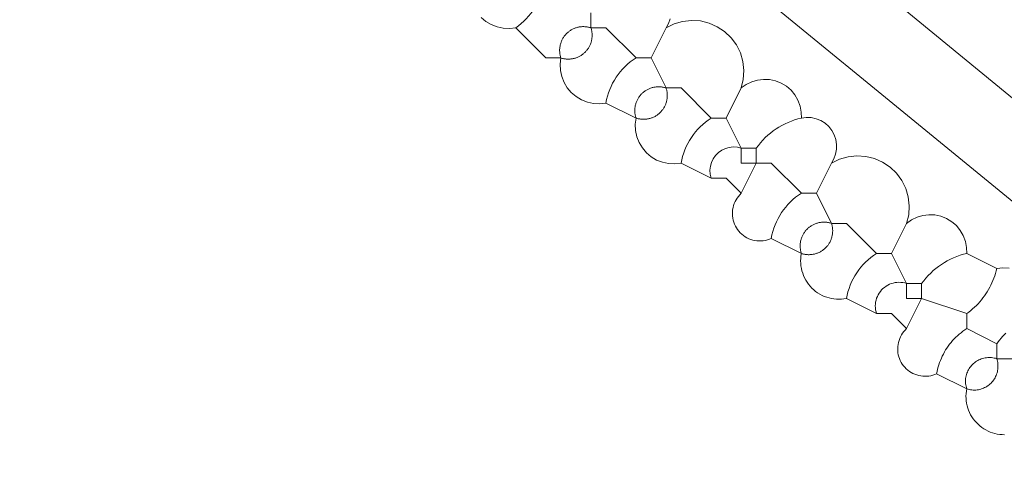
# Model space of a CAD drawing. Header units: inches. Extents: x 158416 to 160804, y 432611 to 437652.
# Tile 6 of 193: x 158890 to 158912, y 432822 to 432832. Entities that reach past the tile are written whole.
import ezdxf

# ---------------------------------------------------------------- set-up
doc = ezdxf.new("R2010")
doc.units = ezdxf.units.IN
doc.header["$MEASUREMENT"] = 0
doc.layers.add('4.2-K&L-MIDDENSPANNING', color=10, linetype='Continuous')
doc.layers.add('4.2-K&L-SIGNAAL UPC', color=222, linetype='Continuous')

msp = doc.modelspace()

# ---------------------------------------------------------------- linework, layer by layer
at = {"layer": '4.2-K&L-MIDDENSPANNING', "linetype": 'Continuous', "lineweight": 0, "ltscale": 1.75}
for points in [[(159034.333, 432726.333, 0), (159033, 432730.333, 0), (158880.398, 432855.415, 0), (158873.667, 432861, 0)], [(159037.667, 432724.333, 0), (159037.333, 432725, 0), (159036.881, 432725.061, 0), (159036.445, 432725.195, 0), (159036.036, 432725.399, 0), (159035.667, 432725.667, 0), (159035, 432726, 0), (159034.667, 432726.333, 0), (159034.333, 432726.333, 0), (159034, 432726.333, 0), (159031.667, 432728.667, 0), (159031.58, 432729.029, 0), (159031.438, 432729.374, 0), (159031.244, 432729.693, 0), (159031.002, 432729.977, 0), (159030.719, 432730.22, 0), (159030.402, 432730.415, 0), (158872.333, 432859.667, 0)]]:
    msp.add_polyline3d(points, dxfattribs=at)
at = {"layer": '4.2-K&L-SIGNAAL UPC', "linetype": 'Continuous', "lineweight": 0, "ltscale": 1.75}
for p, q in [((158903.667, 432830.667), (158904, 432831.333)), ((158905.333, 432829.333), (158905.667, 432830)), ((158907.333, 432827.667), (158907.667, 432828.333)), ((158909, 432826.333), (158909.333, 432827)), ((158911.333, 432824.333), (158910.667, 432824.667))]:
    msp.add_line(p, q, dxfattribs=at)
for points in [[(158905.667, 432827.667, 0), (158906, 432828.333, 0), (158905.667, 432828.333, 0), (158905.667, 432828.667, 0), (158905.58, 432828.688, 0), (158905.49, 432828.694, 0), (158905.401, 432828.684, 0), (158905.315, 432828.66, 0), (158905.234, 432828.621, 0), (158905.161, 432828.57, 0), (158905.097, 432828.506, 0), (158905.045, 432828.433, 0), (158905.007, 432828.352, 0), (158904.983, 432828.266, 0), (158904.973, 432828.177, 0), (158904.979, 432828.087, 0), (158905, 432828, 0), (158904.333, 432828.333, 0), (158904.195, 432828.317, 0), (158904.056, 432828.324, 0), (158903.92, 432828.353, 0), (158903.791, 432828.404, 0), (158903.672, 432828.476, 0), (158903.566, 432828.566, 0), (158903.476, 432828.672, 0), (158903.404, 432828.791, 0), (158903.353, 432828.92, 0), (158903.324, 432829.056, 0), (158903.317, 432829.195, 0), (158903.333, 432829.333, 0), (158902.667, 432829.667, 0), (158902.529, 432829.651, 0), (158902.39, 432829.657, 0), (158902.254, 432829.687, 0), (158902.124, 432829.738, 0), (158902.005, 432829.809, 0), (158901.899, 432829.899, 0), (158901.809, 432830.005, 0), (158901.738, 432830.124, 0), (158901.687, 432830.254, 0), (158901.657, 432830.39, 0), (158901.651, 432830.529, 0), (158901.667, 432830.667, 0), (158901.333, 432830.667, 0), (158900.667, 432831.333, 0), (158900.529, 432831.317, 0), (158900.39, 432831.324, 0), (158900.254, 432831.353, 0), (158900.124, 432831.404, 0), (158900.005, 432831.476, 0), (158899.899, 432831.566, 0)], [(158910.667, 432825, 0), (158909.667, 432825.333, 0), (158909.667, 432825.667, 0), (158909.333, 432825.667, 0), (158909, 432826.333, 0), (158908.667, 432826.333, 0), (158908, 432827, 0), (158907.667, 432827, 0), (158907.333, 432827.667, 0), (158907, 432827.667, 0), (158906.333, 432828.333, 0), (158906, 432828.333, 0), (158906, 432828.667, 0), (158905.667, 432828.667, 0), (158905.333, 432829.333, 0), (158905, 432829.333, 0), (158904.333, 432830, 0), (158904, 432830, 0), (158903.667, 432830.667, 0), (158903.333, 432830.667, 0), (158902.667, 432831.333, 0), (158902.333, 432831.333, 0), (158902.333, 432831.667, 0)], [(158904.094, 432831.532, 0), (158904.056, 432831.429, 0), (158904, 432831.333, 0), (158904.178, 432831.421, 0), (158904.367, 432831.476, 0), (158904.564, 432831.498, 0), (158904.761, 432831.485, 0), (158904.954, 432831.438, 0), (158905.135, 432831.359, 0), (158905.299, 432831.249, 0), (158905.443, 432831.113, 0), (158905.56, 432830.953, 0), (158905.648, 432830.776, 0), (158905.703, 432830.586, 0), (158905.725, 432830.39, 0), (158905.713, 432830.192, 0), (158905.667, 432830, 0), (158905.777, 432830.079, 0), (158905.898, 432830.138, 0), (158906.027, 432830.176, 0), (158906.161, 432830.192, 0), (158906.296, 432830.186, 0), (158906.428, 432830.158, 0), (158906.554, 432830.107, 0), (158906.669, 432830.037, 0), (158906.771, 432829.949, 0), (158906.857, 432829.845, 0), (158906.925, 432829.728, 0), (158906.972, 432829.601, 0), (158906.997, 432829.468, 0), (158907, 432829.333, 0), (158907.11, 432829.348, 0), (158907.22, 432829.343, 0), (158907.328, 432829.32, 0), (158907.43, 432829.279, 0), (158907.524, 432829.221, 0), (158907.607, 432829.148, 0), (158907.675, 432829.061, 0), (158907.729, 432828.965, 0), (158907.764, 432828.86, 0), (158907.782, 432828.751, 0), (158907.781, 432828.641, 0), (158907.76, 432828.532, 0), (158907.722, 432828.429, 0), (158907.667, 432828.333, 0), (158907.844, 432828.421, 0), (158908.034, 432828.476, 0), (158908.231, 432828.498, 0), (158908.428, 432828.485, 0), (158908.62, 432828.438, 0), (158908.801, 432828.359, 0), (158908.966, 432828.249, 0), (158909.109, 432828.113, 0), (158909.226, 432827.953, 0), (158909.314, 432827.776, 0), (158909.37, 432827.586, 0), (158909.392, 432827.39, 0), (158909.38, 432827.192, 0), (158909.333, 432827, 0), (158909.443, 432827.079, 0), (158909.565, 432827.138, 0), (158909.694, 432827.176, 0), (158909.828, 432827.192, 0), (158909.963, 432827.186, 0), (158910.095, 432827.157, 0), (158910.22, 432827.107, 0), (158910.336, 432827.037, 0), (158910.438, 432826.949, 0), (158910.524, 432826.844, 0), (158910.591, 432826.728, 0), (158910.638, 432826.601, 0), (158910.664, 432826.468, 0), (158910.667, 432826.333, 0), (158911.333, 432826, 0), (158911.471, 432826.016, 0), (158911.61, 432826.009, 0)], [(158909.333, 432824.667, 0), (158909.667, 432825.333, 0), (158909.333, 432825.333, 0), (158909.333, 432825.667, 0), (158909.292, 432825.679, 0), (158909.249, 432825.687, 0), (158909.207, 432825.692, 0), (158909.163, 432825.694, 0), (158909.12, 432825.692, 0), (158909.077, 432825.686, 0), (158909.035, 432825.677, 0), (158908.994, 432825.665, 0), (158908.954, 432825.649, 0), (158908.915, 432825.63, 0), (158908.878, 432825.607, 0), (158908.843, 432825.582, 0), (158908.81, 432825.554, 0), (158908.779, 432825.524, 0), (158908.751, 432825.491, 0), (158908.726, 432825.456, 0), (158908.704, 432825.419, 0), (158908.685, 432825.38, 0), (158908.669, 432825.34, 0), (158908.656, 432825.298, 0), (158908.647, 432825.256, 0), (158908.642, 432825.213, 0), (158908.64, 432825.17, 0), (158908.641, 432825.127, 0), (158908.646, 432825.084, 0), (158908.655, 432825.042, 0), (158908.667, 432825, 0), (158908, 432825.333, 0), (158907.945, 432825.324, 0), (158907.89, 432825.319, 0), (158907.834, 432825.317, 0), (158907.779, 432825.319, 0), (158907.723, 432825.324, 0), (158907.668, 432825.333, 0), (158907.614, 432825.346, 0), (158907.561, 432825.362, 0), (158907.509, 432825.381, 0), (158907.458, 432825.404, 0), (158907.409, 432825.431, 0), (158907.361, 432825.46, 0), (158907.316, 432825.492, 0), (158907.273, 432825.528, 0), (158907.233, 432825.566, 0), (158907.194, 432825.606, 0), (158907.159, 432825.649, 0), (158907.127, 432825.695, 0), (158907.097, 432825.742, 0), (158907.071, 432825.791, 0), (158907.048, 432825.842, 0), (158907.029, 432825.894, 0), (158907.012, 432825.947, 0), (158907, 432826.001, 0), (158906.991, 432826.056, 0), (158906.985, 432826.112, 0), (158906.984, 432826.167, 0), (158906.985, 432826.223, 0), (158906.991, 432826.278, 0), (158907, 432826.333, 0), (158906.333, 432826.667, 0), (158906.29, 432826.649, 0), (158906.246, 432826.634, 0), (158906.201, 432826.623, 0), (158906.155, 432826.615, 0), (158906.109, 432826.611, 0), (158906.062, 432826.611, 0), (158906.016, 432826.614, 0), (158905.97, 432826.62, 0), (158905.924, 432826.63, 0), (158905.88, 432826.644, 0), (158905.836, 432826.66, 0), (158905.794, 432826.681, 0), (158905.754, 432826.704, 0), (158905.715, 432826.73, 0), (158905.679, 432826.759, 0), (158905.645, 432826.791, 0), (158905.614, 432826.825, 0), (158905.585, 432826.862, 0), (158905.559, 432826.901, 0), (158905.536, 432826.941, 0), (158905.517, 432826.984, 0), (158905.501, 432827.027, 0), (158905.488, 432827.072, 0), (158905.478, 432827.118, 0), (158905.472, 432827.164, 0), (158905.47, 432827.21, 0), (158905.471, 432827.257, 0), (158905.476, 432827.303, 0), (158905.484, 432827.349, 0), (158905.496, 432827.394, 0), (158905.511, 432827.438, 0), (158905.529, 432827.481, 0), (158905.551, 432827.522, 0), (158905.575, 432827.561, 0), (158905.603, 432827.599, 0), (158905.634, 432827.634, 0), (158905.667, 432827.667, 0), (158905.333, 432828, 0), (158905, 432828, 0)], [(158910, 432823.667, 0), (158910.01, 432823.717, 0), (158910.021, 432823.768, 0), (158910.034, 432823.818, 0), (158910.049, 432823.867, 0), (158910.066, 432823.916, 0), (158910.084, 432823.964, 0), (158910.104, 432824.012, 0), (158910.125, 432824.058, 0), (158910.148, 432824.104, 0), (158910.173, 432824.15, 0), (158910.199, 432824.194, 0), (158910.227, 432824.237, 0), (158910.257, 432824.28, 0), (158910.287, 432824.321, 0), (158910.32, 432824.361, 0), (158910.353, 432824.401, 0), (158910.388, 432824.438, 0), (158910.424, 432824.475, 0), (158910.462, 432824.51, 0), (158910.501, 432824.545, 0), (158910.541, 432824.577, 0), (158910.582, 432824.609, 0), (158910.624, 432824.638, 0), (158910.667, 432824.667, 0), (158910.667, 432825, 0), (158910.712, 432825.033, 0), (158910.755, 432825.068, 0), (158910.798, 432825.104, 0), (158910.84, 432825.141, 0), (158910.88, 432825.18, 0), (158910.919, 432825.22, 0), (158910.956, 432825.262, 0), (158910.992, 432825.304, 0), (158911.027, 432825.348, 0), (158911.06, 432825.393, 0), (158911.092, 432825.439, 0), (158911.122, 432825.486, 0), (158911.151, 432825.534, 0), (158911.178, 432825.583, 0), (158911.203, 432825.632, 0), (158911.227, 432825.683, 0), (158911.249, 432825.734, 0), (158911.269, 432825.786, 0), (158911.288, 432825.839, 0), (158911.305, 432825.892, 0), (158911.32, 432825.946, 0), (158911.333, 432826, 0)], [(158911.506, 432822.317, 0), (158911.452, 432822.318, 0), (158911.399, 432822.323, 0), (158911.345, 432822.331, 0), (158911.293, 432822.342, 0), (158911.241, 432822.357, 0), (158911.19, 432822.375, 0), (158911.141, 432822.397, 0), (158911.093, 432822.421, 0), (158911.046, 432822.448, 0), (158911.001, 432822.478, 0), (158910.959, 432822.511, 0), (158910.918, 432822.547, 0), (158910.88, 432822.585, 0), (158910.845, 432822.626, 0), (158910.812, 432822.668, 0), (158910.782, 432822.713, 0), (158910.754, 432822.759, 0), (158910.73, 432822.807, 0), (158910.709, 432822.857, 0), (158910.691, 432822.908, 0), (158910.676, 432822.959, 0), (158910.664, 432823.012, 0), (158910.656, 432823.065, 0), (158910.652, 432823.119, 0), (158910.65, 432823.173, 0), (158910.652, 432823.227, 0), (158910.658, 432823.28, 0), (158910.667, 432823.333, 0), (158910, 432823.667, 0), (158909.958, 432823.649, 0), (158909.915, 432823.635, 0), (158909.871, 432823.624, 0), (158909.827, 432823.616, 0), (158909.782, 432823.611, 0), (158909.736, 432823.61, 0), (158909.691, 432823.613, 0), (158909.646, 432823.618, 0), (158909.602, 432823.627, 0), (158909.558, 432823.64, 0), (158909.515, 432823.655, 0), (158909.474, 432823.674, 0), (158909.434, 432823.695, 0), (158909.396, 432823.72, 0), (158909.36, 432823.747, 0), (158909.326, 432823.777, 0), (158909.294, 432823.81, 0), (158909.265, 432823.844, 0), (158909.238, 432823.881, 0), (158909.215, 432823.92, 0), (158909.194, 432823.96, 0), (158909.176, 432824.002, 0), (158909.161, 432824.045, 0), (158909.15, 432824.089, 0), (158909.142, 432824.133, 0), (158909.137, 432824.178, 0), (158909.136, 432824.224, 0), (158909.138, 432824.269, 0), (158909.144, 432824.314, 0), (158909.152, 432824.358, 0), (158909.165, 432824.402, 0), (158909.18, 432824.445, 0), (158909.198, 432824.486, 0), (158909.22, 432824.526, 0), (158909.244, 432824.564, 0), (158909.271, 432824.601, 0), (158909.301, 432824.635, 0), (158909.333, 432824.667, 0), (158909, 432825, 0), (158908.667, 432825, 0)], [(158911.667, 432824, 0), (158911.333, 432824, 0), (158911.342, 432823.972, 0), (158911.349, 432823.944, 0), (158911.354, 432823.915, 0), (158911.358, 432823.886, 0), (158911.36, 432823.857, 0), (158911.36, 432823.828, 0), (158911.359, 432823.799, 0), (158911.357, 432823.77, 0), (158911.352, 432823.741, 0), (158911.346, 432823.712, 0), (158911.339, 432823.684, 0), (158911.33, 432823.656, 0), (158911.319, 432823.629, 0), (158911.307, 432823.603, 0), (158911.294, 432823.577, 0), (158911.279, 432823.552, 0), (158911.263, 432823.527, 0), (158911.245, 432823.504, 0), (158911.226, 432823.482, 0), (158911.206, 432823.461, 0), (158911.185, 432823.441, 0), (158911.163, 432823.422, 0), (158911.139, 432823.404, 0), (158911.115, 432823.388, 0), (158911.09, 432823.373, 0), (158911.064, 432823.36, 0), (158911.038, 432823.347, 0), (158911.01, 432823.337, 0), (158910.983, 432823.328, 0), (158910.954, 432823.32, 0), (158910.926, 432823.314, 0), (158910.897, 432823.31, 0), (158910.868, 432823.307, 0), (158910.839, 432823.306, 0), (158910.81, 432823.307, 0), (158910.781, 432823.309, 0), (158910.752, 432823.313, 0), (158910.723, 432823.318, 0), (158910.695, 432823.325, 0), (158910.667, 432823.333, 0), (158910.658, 432823.361, 0), (158910.651, 432823.39, 0), (158910.646, 432823.418, 0), (158910.642, 432823.447, 0), (158910.64, 432823.476, 0), (158910.64, 432823.505, 0), (158910.641, 432823.535, 0), (158910.643, 432823.564, 0), (158910.648, 432823.593, 0), (158910.654, 432823.621, 0), (158910.661, 432823.649, 0), (158910.67, 432823.677, 0), (158910.681, 432823.704, 0), (158910.693, 432823.731, 0), (158910.706, 432823.757, 0), (158910.721, 432823.782, 0), (158910.737, 432823.806, 0), (158910.755, 432823.829, 0), (158910.774, 432823.852, 0), (158910.794, 432823.873, 0), (158910.815, 432823.893, 0), (158910.837, 432823.912, 0), (158910.861, 432823.929, 0), (158910.885, 432823.946, 0), (158910.91, 432823.96, 0), (158910.936, 432823.974, 0), (158910.962, 432823.986, 0), (158910.99, 432823.997, 0), (158911.017, 432824.006, 0), (158911.046, 432824.013, 0), (158911.074, 432824.019, 0), (158911.103, 432824.023, 0), (158911.132, 432824.026, 0), (158911.161, 432824.027, 0), (158911.19, 432824.027, 0), (158911.219, 432824.025, 0), (158911.248, 432824.021, 0), (158911.277, 432824.015, 0), (158911.305, 432824.009, 0), (158911.333, 432824, 0), (158911.333, 432824.333, 0), (158911.364, 432824.375, 0), (158911.395, 432824.415, 0), (158911.428, 432824.454, 0), (158911.462, 432824.493, 0), (158911.497, 432824.53, 0), (158911.533, 432824.566, 0)]]:
    msp.add_polyline3d(points, dxfattribs=at)
for points in [[(158901.667, 432830.667, 0), (158901.683, 432830.661, 0), (158901.7, 432830.657, 0), (158901.717, 432830.653, 0), (158901.734, 432830.649, 0), (158901.751, 432830.646, 0), (158901.768, 432830.644, 0), (158901.786, 432830.642, 0), (158901.803, 432830.641, 0), (158901.821, 432830.64, 0), (158901.838, 432830.64, 0), (158901.855, 432830.64, 0), (158901.873, 432830.641, 0), (158901.89, 432830.643, 0), (158901.907, 432830.645, 0), (158901.925, 432830.648, 0), (158901.942, 432830.651, 0), (158901.959, 432830.655, 0), (158901.975, 432830.659, 0), (158901.992, 432830.664, 0), (158902.009, 432830.67, 0), (158902.025, 432830.676, 0), (158902.041, 432830.682, 0), (158902.057, 432830.69, 0), (158902.073, 432830.697, 0), (158902.088, 432830.705, 0), (158902.103, 432830.714, 0), (158902.118, 432830.723, 0), (158902.132, 432830.733, 0), (158902.147, 432830.743, 0), (158902.16, 432830.754, 0), (158902.174, 432830.765, 0), (158902.187, 432830.776, 0), (158902.2, 432830.788, 0), (158902.212, 432830.8, 0), (158902.224, 432830.813, 0), (158902.235, 432830.826, 0), (158902.246, 432830.84, 0), (158902.257, 432830.853, 0), (158902.267, 432830.868, 0), (158902.277, 432830.882, 0), (158902.286, 432830.897, 0), (158902.295, 432830.912, 0), (158902.303, 432830.927, 0), (158902.31, 432830.943, 0), (158902.318, 432830.959, 0), (158902.324, 432830.975, 0), (158902.33, 432830.991, 0), (158902.336, 432831.008, 0), (158902.341, 432831.025, 0), (158902.345, 432831.041, 0), (158902.349, 432831.058, 0), (158902.352, 432831.075, 0), (158902.355, 432831.093, 0), (158902.357, 432831.11, 0), (158902.359, 432831.127, 0), (158902.36, 432831.145, 0), (158902.36, 432831.162, 0), (158902.36, 432831.179, 0), (158902.359, 432831.197, 0), (158902.358, 432831.214, 0), (158902.356, 432831.232, 0), (158902.354, 432831.249, 0), (158902.351, 432831.266, 0), (158902.347, 432831.283, 0), (158902.343, 432831.3, 0), (158902.339, 432831.317, 0), (158902.333, 432831.333, 0), (158902.317, 432831.339, 0), (158902.3, 432831.343, 0), (158902.283, 432831.347, 0), (158902.266, 432831.351, 0), (158902.249, 432831.354, 0), (158902.232, 432831.356, 0), (158902.214, 432831.358, 0), (158902.197, 432831.359, 0), (158902.179, 432831.36, 0), (158902.162, 432831.36, 0), (158902.145, 432831.36, 0), (158902.127, 432831.359, 0), (158902.11, 432831.357, 0), (158902.093, 432831.355, 0), (158902.075, 432831.352, 0), (158902.058, 432831.349, 0), (158902.041, 432831.345, 0), (158902.025, 432831.341, 0), (158902.008, 432831.336, 0), (158901.991, 432831.33, 0), (158901.975, 432831.324, 0), (158901.959, 432831.318, 0), (158901.943, 432831.31, 0), (158901.927, 432831.303, 0), (158901.912, 432831.295, 0), (158901.897, 432831.286, 0), (158901.882, 432831.277, 0), (158901.868, 432831.267, 0), (158901.853, 432831.257, 0), (158901.84, 432831.246, 0), (158901.826, 432831.235, 0), (158901.813, 432831.224, 0), (158901.8, 432831.212, 0), (158901.788, 432831.2, 0), (158901.776, 432831.187, 0), (158901.765, 432831.174, 0), (158901.754, 432831.16, 0), (158901.743, 432831.147, 0), (158901.733, 432831.132, 0), (158901.723, 432831.118, 0), (158901.714, 432831.103, 0), (158901.705, 432831.088, 0), (158901.697, 432831.073, 0), (158901.69, 432831.057, 0), (158901.682, 432831.041, 0), (158901.676, 432831.025, 0), (158901.67, 432831.009, 0), (158901.664, 432830.992, 0), (158901.659, 432830.975, 0), (158901.655, 432830.959, 0), (158901.651, 432830.942, 0), (158901.648, 432830.925, 0), (158901.645, 432830.907, 0), (158901.643, 432830.89, 0), (158901.641, 432830.873, 0), (158901.64, 432830.855, 0), (158901.64, 432830.838, 0), (158901.64, 432830.821, 0), (158901.641, 432830.803, 0), (158901.642, 432830.786, 0), (158901.644, 432830.768, 0), (158901.646, 432830.751, 0), (158901.649, 432830.734, 0), (158901.653, 432830.717, 0), (158901.657, 432830.7, 0), (158901.661, 432830.683, 0)], [(158903.333, 432829.333, 0), (158903.35, 432829.328, 0), (158903.367, 432829.323, 0), (158903.384, 432829.319, 0), (158903.401, 432829.316, 0), (158903.418, 432829.313, 0), (158903.435, 432829.31, 0), (158903.452, 432829.308, 0), (158903.47, 432829.307, 0), (158903.487, 432829.306, 0), (158903.505, 432829.306, 0), (158903.522, 432829.307, 0), (158903.539, 432829.308, 0), (158903.557, 432829.309, 0), (158903.574, 432829.311, 0), (158903.591, 432829.314, 0), (158903.608, 432829.317, 0), (158903.625, 432829.321, 0), (158903.642, 432829.326, 0), (158903.659, 432829.331, 0), (158903.675, 432829.336, 0), (158903.692, 432829.342, 0), (158903.708, 432829.349, 0), (158903.724, 432829.356, 0), (158903.74, 432829.364, 0), (158903.755, 432829.372, 0), (158903.77, 432829.38, 0), (158903.785, 432829.39, 0), (158903.799, 432829.399, 0), (158903.814, 432829.409, 0), (158903.827, 432829.42, 0), (158903.841, 432829.431, 0), (158903.854, 432829.443, 0), (158903.867, 432829.454, 0), (158903.879, 432829.467, 0), (158903.891, 432829.479, 0), (158903.902, 432829.493, 0), (158903.913, 432829.506, 0), (158903.924, 432829.52, 0), (158903.934, 432829.534, 0), (158903.944, 432829.549, 0), (158903.953, 432829.563, 0), (158903.962, 432829.579, 0), (158903.97, 432829.594, 0), (158903.977, 432829.61, 0), (158903.985, 432829.625, 0), (158903.991, 432829.642, 0), (158903.997, 432829.658, 0), (158904.003, 432829.674, 0), (158904.008, 432829.691, 0), (158904.012, 432829.708, 0), (158904.016, 432829.725, 0), (158904.019, 432829.742, 0), (158904.022, 432829.759, 0), (158904.024, 432829.777, 0), (158904.026, 432829.794, 0), (158904.027, 432829.811, 0), (158904.027, 432829.829, 0), (158904.027, 432829.846, 0), (158904.026, 432829.864, 0), (158904.025, 432829.881, 0), (158904.023, 432829.898, 0), (158904.021, 432829.916, 0), (158904.018, 432829.933, 0), (158904.014, 432829.95, 0), (158904.01, 432829.967, 0), (158904.005, 432829.984, 0), (158904, 432830, 0), (158903.984, 432830.005, 0), (158903.967, 432830.01, 0), (158903.95, 432830.014, 0), (158903.933, 432830.018, 0), (158903.916, 432830.021, 0), (158903.898, 432830.023, 0), (158903.881, 432830.025, 0), (158903.864, 432830.026, 0), (158903.846, 432830.027, 0), (158903.829, 432830.027, 0), (158903.811, 432830.027, 0), (158903.794, 432830.026, 0), (158903.777, 432830.024, 0), (158903.759, 432830.022, 0), (158903.742, 432830.019, 0), (158903.725, 432830.016, 0), (158903.708, 432830.012, 0), (158903.691, 432830.008, 0), (158903.674, 432830.003, 0), (158903.658, 432829.997, 0), (158903.642, 432829.991, 0), (158903.625, 432829.985, 0), (158903.61, 432829.977, 0), (158903.594, 432829.97, 0), (158903.579, 432829.962, 0), (158903.563, 432829.953, 0), (158903.549, 432829.944, 0), (158903.534, 432829.934, 0), (158903.52, 432829.924, 0), (158903.506, 432829.913, 0), (158903.493, 432829.902, 0), (158903.479, 432829.891, 0), (158903.467, 432829.879, 0), (158903.454, 432829.867, 0), (158903.443, 432829.854, 0), (158903.431, 432829.841, 0), (158903.42, 432829.827, 0), (158903.409, 432829.814, 0), (158903.399, 432829.799, 0), (158903.39, 432829.785, 0), (158903.38, 432829.77, 0), (158903.372, 432829.755, 0), (158903.364, 432829.74, 0), (158903.356, 432829.724, 0), (158903.349, 432829.708, 0), (158903.342, 432829.692, 0), (158903.336, 432829.675, 0), (158903.331, 432829.659, 0), (158903.326, 432829.642, 0), (158903.321, 432829.625, 0), (158903.317, 432829.608, 0), (158903.314, 432829.591, 0), (158903.311, 432829.574, 0), (158903.309, 432829.557, 0), (158903.308, 432829.539, 0), (158903.307, 432829.522, 0), (158903.306, 432829.505, 0), (158903.306, 432829.487, 0), (158903.307, 432829.47, 0), (158903.308, 432829.452, 0), (158903.31, 432829.435, 0), (158903.313, 432829.418, 0), (158903.316, 432829.401, 0), (158903.319, 432829.384, 0), (158903.323, 432829.367, 0), (158903.328, 432829.35, 0)], [(158907, 432826.333, 0), (158907.017, 432826.328, 0), (158907.034, 432826.323, 0), (158907.05, 432826.319, 0), (158907.067, 432826.316, 0), (158907.085, 432826.313, 0), (158907.102, 432826.31, 0), (158907.119, 432826.308, 0), (158907.137, 432826.307, 0), (158907.154, 432826.306, 0), (158907.171, 432826.306, 0), (158907.189, 432826.307, 0), (158907.206, 432826.308, 0), (158907.224, 432826.309, 0), (158907.241, 432826.312, 0), (158907.258, 432826.314, 0), (158907.275, 432826.318, 0), (158907.292, 432826.321, 0), (158907.309, 432826.326, 0), (158907.326, 432826.331, 0), (158907.342, 432826.336, 0), (158907.359, 432826.342, 0), (158907.375, 432826.349, 0), (158907.391, 432826.356, 0), (158907.406, 432826.364, 0), (158907.422, 432826.372, 0), (158907.437, 432826.381, 0), (158907.451, 432826.39, 0), (158907.466, 432826.399, 0), (158907.48, 432826.41, 0), (158907.494, 432826.42, 0), (158907.507, 432826.431, 0), (158907.521, 432826.443, 0), (158907.533, 432826.455, 0), (158907.546, 432826.467, 0), (158907.557, 432826.48, 0), (158907.569, 432826.493, 0), (158907.58, 432826.506, 0), (158907.591, 432826.52, 0), (158907.601, 432826.534, 0), (158907.61, 432826.549, 0), (158907.62, 432826.564, 0), (158907.628, 432826.579, 0), (158907.636, 432826.594, 0), (158907.644, 432826.61, 0), (158907.651, 432826.626, 0), (158907.658, 432826.642, 0), (158907.664, 432826.658, 0), (158907.669, 432826.675, 0), (158907.674, 432826.691, 0), (158907.679, 432826.708, 0), (158907.683, 432826.725, 0), (158907.686, 432826.742, 0), (158907.689, 432826.759, 0), (158907.691, 432826.777, 0), (158907.692, 432826.794, 0), (158907.693, 432826.811, 0), (158907.694, 432826.829, 0), (158907.694, 432826.846, 0), (158907.693, 432826.864, 0), (158907.692, 432826.881, 0), (158907.69, 432826.898, 0), (158907.687, 432826.916, 0), (158907.684, 432826.933, 0), (158907.681, 432826.95, 0), (158907.677, 432826.967, 0), (158907.672, 432826.984, 0), (158907.667, 432827, 0), (158907.65, 432827.005, 0), (158907.633, 432827.01, 0), (158907.616, 432827.014, 0), (158907.599, 432827.018, 0), (158907.582, 432827.021, 0), (158907.565, 432827.023, 0), (158907.548, 432827.025, 0), (158907.53, 432827.026, 0), (158907.513, 432827.027, 0), (158907.495, 432827.027, 0), (158907.478, 432827.027, 0), (158907.461, 432827.026, 0), (158907.443, 432827.024, 0), (158907.426, 432827.022, 0), (158907.409, 432827.019, 0), (158907.392, 432827.016, 0), (158907.375, 432827.012, 0), (158907.358, 432827.008, 0), (158907.341, 432827.003, 0), (158907.325, 432826.997, 0), (158907.308, 432826.991, 0), (158907.292, 432826.984, 0), (158907.276, 432826.977, 0), (158907.261, 432826.97, 0), (158907.245, 432826.961, 0), (158907.23, 432826.953, 0), (158907.215, 432826.944, 0), (158907.201, 432826.934, 0), (158907.187, 432826.924, 0), (158907.173, 432826.913, 0), (158907.159, 432826.902, 0), (158907.146, 432826.891, 0), (158907.134, 432826.879, 0), (158907.121, 432826.867, 0), (158907.109, 432826.854, 0), (158907.098, 432826.841, 0), (158907.087, 432826.827, 0), (158907.076, 432826.813, 0), (158907.066, 432826.799, 0), (158907.056, 432826.785, 0), (158907.047, 432826.77, 0), (158907.039, 432826.755, 0), (158907.03, 432826.739, 0), (158907.023, 432826.724, 0), (158907.016, 432826.708, 0), (158907.009, 432826.692, 0), (158907.003, 432826.675, 0), (158906.998, 432826.659, 0), (158906.993, 432826.642, 0), (158906.988, 432826.625, 0), (158906.984, 432826.608, 0), (158906.981, 432826.591, 0), (158906.978, 432826.574, 0), (158906.976, 432826.557, 0), (158906.975, 432826.539, 0), (158906.973, 432826.522, 0), (158906.973, 432826.505, 0), (158906.973, 432826.487, 0), (158906.974, 432826.47, 0), (158906.975, 432826.452, 0), (158906.977, 432826.435, 0), (158906.979, 432826.418, 0), (158906.982, 432826.401, 0), (158906.986, 432826.384, 0), (158906.99, 432826.367, 0), (158906.995, 432826.35, 0)]]:
    msp.add_polyline3d(points, close=True, dxfattribs=at)
for centre, radius, start, end in [((158899.687, 432832.708), 1.688, 305.4575, 347.1656), ((158904.125, 432829.417), 1.48, 122.3496, 170.2735), ((158905.792, 432828.083), 1.48, 122.3402, 170.2684), ((158907.375, 432827.687), 1.688, 102.8344, 144.5425), ((158907.792, 432826.417), 1.48, 122.3402, 170.2684), ((158909.458, 432825.083), 1.48, 122.3527, 170.2752), ((158911.042, 432824.687), 1.688, 102.8344, 144.5425)]:
    msp.add_arc(centre, radius, start, end, dxfattribs=at)

doc.saveas('drawing.dxf')
